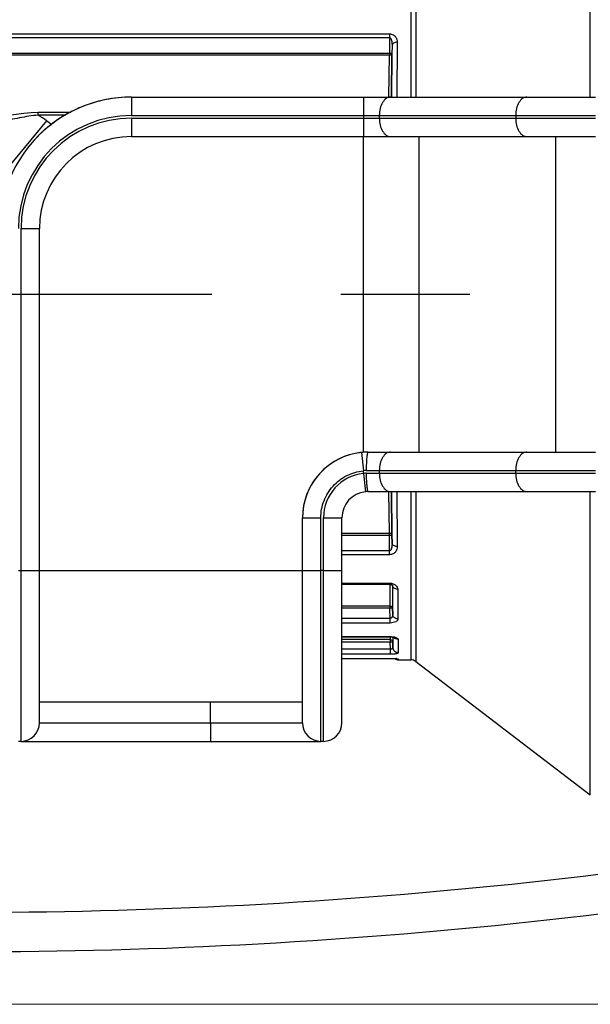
# Model space of a CAD drawing. Header units: millimetres. Extents: x 146 to 697, y 409 to 764.
# Tile 9 of 162: x 281 to 303, y 433 to 470. Entities that reach past the tile are written whole.
import ezdxf

# ---------------------------------------------------------------- set-up
doc = ezdxf.new("R2010")
doc.units = ezdxf.units.MM
doc.header["$LTSCALE"] = 65.395
doc.header["$PDMODE"] = 3
doc.header["$PDSIZE"] = 2.5
doc.linetypes.add('CENTER', pattern=[0.6, 0.375, -0.075, 0.075, -0.075])
doc.layers.get('0').update_dxf_attribs({"linetype": 'CONTINUOUS'})
doc.layers.get('Defpoints').update_dxf_attribs({"linetype": 'CONTINUOUS'})
for name, color, linetype in [('9_820_353_oben_3_BL45', 7, 'CONTINUOUS'), ('SP223_000_00_oben_3_BL32', 7, 'CONTINUOUS'), ('SP223_012_00_oben_3_BL30', 7, 'CONTINUOUS'), ('SP223_017_00_oben_3_BL31', 7, 'CONTINUOUS')]:
    doc.layers.add(name, color=color, linetype=linetype)
doc.layers.add('BEM', color=7, linetype='CONTINUOUS', lineweight=35)
doc.styles.get("Standard").update_dxf_attribs({"font": 'txt', "width": 0.8})
doc.styles.add('TECE Standard', font='arial.ttf', dxfattribs={"width": 0.9})
doc.dimstyles.get("Standard").update_dxf_attribs({"dimtxt": 3.5, "dimasz": 3.5, "dimexe": 1, "dimexo": 0, "dimtad": 1, "dimtxsty": 'Standard', "dimcen": 0.09, "dimadec": 0, "dimazin": 0, "dimtol": 1, "dimtp": 0.01, "dimtm": 0.01, "dimtfac": 1, "dimtofl": 0, "dimtmove": 0, "dimatfit": 3, "dimfxl": 0, "dimtolj": 1, "dimarcsym": 0})

# ---------------------------------------------------------------- blocks, each defined once
blk = doc.blocks.new('TC-9820353_DS')
at = {"layer": '9_820_353_oben_3_BL45', "color": 7, "linetype": 'CENTER'}
blk.add_line((-68.5, 0), (128.01, 0), dxfattribs=at)
at = {"layer": 'SP223_000_00_oben_3_BL32', "color": 9, "linetype": 'Continuous'}
for p, q in [((88.119, 7.5), (88.119, 19.038)), ((81.298, 13.571), (81.298, 7.5)), ((81.481, 13.633), (81.481, 7.5)), ((40.515, 9.902), (80.485, 9.902)), ((40.515, 9.761), (80.485, 9.761)), ((80.485, 9.761), (80.48, 9.156)), ((80.485, 9.902), (80.485, 9.761)), ((80.782, 9.59), (80.765, 7.502)), ((80.48, 9.156), (40.52, 9.156)), ((80.48, 9.089), (40.52, 9.089)), ((80.466, 7.502), (80.48, 9.089)), ((80.48, 9.156), (80.48, 9.089)), ((67.129, 6.808), (67.129, 6.91)), ((68.18, 6.808), (67.129, 6.808)), ((67.444, 6.601), (66.009, 4.861)), ((80.48, -9.089), (80.466, -7.502)), ((80.765, -7.502), (80.782, -9.59)), ((81.298, -7.5), (81.298, -13.9)), ((81.481, -7.5), (81.481, -13.962)), ((88.119, -19.038), (88.119, -7.5)), ((78.676, -9.089), (80.48, -9.089)), ((78.676, -9.156), (80.48, -9.156)), ((80.48, -9.156), (80.48, -9.089)), ((80.485, -9.761), (80.48, -9.156)), ((80.485, -9.761), (78.676, -9.761)), ((80.485, -9.902), (78.676, -9.902)), ((80.485, -9.902), (80.485, -9.761)), ((78.676, -10.985), (80.495, -10.985)), ((80.495, -10.985), (80.495, -11.027)), ((80.497, -11.027), (80.497, -11.033)), ((80.497, -11.033), (80.504, -11.854)), ((80.796, -11.213), (80.806, -12.346)), ((80.504, -11.854), (78.676, -11.854)), ((80.504, -11.941), (78.676, -11.941)), ((80.504, -11.854), (80.504, -11.941)), ((80.508, -12.322), (80.504, -11.941)), ((80.508, -12.322), (78.676, -12.322)), ((80.508, -12.5), (80.508, -12.322)), ((80.508, -12.5), (78.676, -12.5)), ((78.676, -13.014), (80.512, -13.014)), ((80.512, -13.014), (80.512, -13.027)), ((80.515, -13.03), (80.515, -13.132)), ((80.515, -13.132), (78.676, -13.132)), ((80.515, -13.23), (78.676, -13.23)), ((80.515, -13.132), (80.515, -13.23)), ((80.518, -13.493), (80.515, -13.23)), ((80.813, -13.124), (80.817, -13.631)), ((80.518, -13.493), (78.676, -13.493)), ((80.518, -13.688), (78.676, -13.688)), ((78.676, -13.845), (80.519, -13.845)), ((80.518, -13.688), (80.518, -13.493)), ((80.519, -13.845), (80.519, -13.846)), ((80.819, -13.869), (80.82, -13.9))]:
    blk.add_line(p, q, dxfattribs=at)
at = {"layer": 'SP223_000_00_oben_3_BL32', "color": 7, "linetype": 'Continuous'}
for p, q in [((80.582, 9.453), (80.58, 9.156)), ((80.582, 9.453), (80.58, 9.156)), ((80.58, 9.156), (80.565, 7.5)), ((80.565, 7.5), (80.58, 9.156)), ((68.371, 6.91), (67.129, 6.91)), ((80.565, -7.5), (80.58, -9.156)), ((80.58, -9.156), (80.565, -7.5)), ((80.58, -9.156), (80.582, -9.453)), ((80.582, -9.453), (80.58, -9.156)), ((78.676, -11.027), (80.495, -11.027)), ((80.597, -11.063), (80.597, -11.066)), ((80.597, -11.063), (80.597, -11.066)), ((80.597, -11.066), (80.604, -11.941)), ((80.597, -11.066), (80.604, -11.941)), ((80.599, -11.065), (80.599, -11.066)), ((80.604, -11.941), (80.606, -12.17)), ((80.606, -12.17), (80.604, -11.941)), ((78.676, -13.027), (80.512, -13.027)), ((80.614, -13.036), (80.615, -13.23)), ((80.614, -13.036), (80.615, -13.23)), ((80.615, -13.23), (80.617, -13.437)), ((80.617, -13.437), (80.615, -13.23)), ((78.676, -13.846), (80.519, -13.846)), ((80.82, -13.9), (81.298, -13.9)), ((81.481, -13.962), (88.119, -19.038))]:
    blk.add_line(p, q, dxfattribs=at)
for points in [[(67.129, 6.91), (66.865, 6.902), (66.582, 6.875), (66.294, 6.837), (65.999, 6.8), (65.708, 6.774)], [(80.495, -11.027), (80.496, -11.027), (80.509, -11.027), (80.521, -11.029), (80.533, -11.031), (80.544, -11.034), (80.554, -11.037), (80.564, -11.041), (80.572, -11.045), (80.579, -11.049), (80.585, -11.053), (80.59, -11.056), (80.594, -11.06), (80.596, -11.062), (80.597, -11.063)], [(80.597, -11.063), (80.598, -11.064), (80.599, -11.065)], [(80.512, -13.027), (80.517, -13.027), (80.541, -13.028), (80.564, -13.029), (80.586, -13.032), (80.606, -13.035), (80.624, -13.038), (80.639, -13.042), (80.65, -13.046), (80.659, -13.049), (80.664, -13.051), (80.666, -13.052)], [(80.519, -13.846), (80.544, -13.846), (80.568, -13.846), (80.59, -13.846), (80.612, -13.847), (80.632, -13.848), (80.651, -13.849), (80.669, -13.849), (80.685, -13.85), (80.7, -13.851), (80.713, -13.852), (80.725, -13.853), (80.735, -13.854), (80.744, -13.855), (80.751, -13.856), (80.756, -13.857), (80.759, -13.857), (80.76, -13.858)]]:
    blk.add_lwpolyline(points, dxfattribs=at)
at = {"layer": 'SP223_000_00_oben_3_BL32', "color": 9, "linetype": 'Continuous'}
for centre, radius, start, end in [((65.084, 3.365), 4.005, 53.9059, 59.2997), ((65.09, 3.373), 3.995, 50.3085, 53.9036), ((80.727, -11.052), 0.131, 185.0944, 185.9447), ((80.802, -12.93), 0.191, 217.4789, 221.6384), ((80.803, -12.929), 0.192, 221.6355, 222.8276), ((80.648, -14.878), 1.028, 83.4627, 84.725), ((80.819, -13.668), 0.2, 250.1606, 252.7131), ((80.819, -13.668), 0.2, 252.7134, 253.7628), ((80.819, -13.667), 0.201, 253.8047, 269.9629)]:
    blk.add_arc(centre, radius, start, end, dxfattribs=at)
at = {"layer": 'SP223_000_00_oben_3_BL32', "color": 7, "linetype": 'Continuous'}
for centre, radius, start, end in [((80.82, -13.7), 0.2, 228.9655, 270), ((81.298, -14.2), 0.3, 52.5946, 90)]:
    blk.add_arc(centre, radius, start, end, dxfattribs=at)
at = {"layer": 'SP223_000_00_oben_3_BL32', "color": 9, "linetype": 'Continuous'}
for points, knots in [([(80.485, 9.902), (80.509, 9.902), (80.556, 9.896), (80.621, 9.872), (80.674, 9.836), (80.729, 9.78), (80.772, 9.697), (80.783, 9.625), (80.782, 9.59)], [0, 0, 0, 0, 0.150536, 0.293579, 0.42644, 0.55031, 0.779763, 1, 1, 1, 1]), ([(80.485, 9.761), (80.492, 9.761), (80.507, 9.756), (80.523, 9.741), (80.535, 9.723), (80.547, 9.697), (80.559, 9.664), (80.572, 9.609), (80.581, 9.538), (80.583, 9.482), (80.582, 9.453)], [0, 0, 0, 0, 0.064188, 0.127728, 0.190659, 0.253255, 0.377908, 0.502345, 0.751029, 1, 1, 1, 1]), ([(80.782, 9.59), (80.757, 9.59), (80.707, 9.583), (80.642, 9.555), (80.602, 9.517), (80.585, 9.481), (80.583, 9.462), (80.582, 9.453)], [0, 0, 0, 0, 0.289945, 0.557949, 0.791759, 0.897898, 1, 1, 1, 1]), ([(80.58, 9.156), (80.58, 9.155), (80.579, 9.156), (80.578, 9.155), (80.575, 9.155), (80.572, 9.155), (80.568, 9.155), (80.561, 9.155), (80.55, 9.155), (80.535, 9.155), (80.518, 9.155), (80.499, 9.155), (80.486, 9.156), (80.48, 9.156)], [0, 0, 0, 0, 0.004891, 0.019313, 0.043167, 0.076234, 0.118191, 0.16864, 0.292989, 0.444505, 0.61737, 0.804929, 1, 1, 1, 1]), ([(80.58, 9.156), (80.58, 9.147), (80.573, 9.127), (80.55, 9.106), (80.518, 9.092), (80.493, 9.089), (80.48, 9.089)], [0, 0, 0, 0, 0.204739, 0.438413, 0.707798, 1, 1, 1, 1]), ([(67.129, 6.808), (67.009, 6.802), (66.769, 6.777), (66.414, 6.709), (66.062, 6.634), (65.824, 6.599), (65.705, 6.587)], [0, 0, 0, 0, 0.250431, 0.500772, 0.750505, 1, 1, 1, 1]), ([(80.58, -9.156), (80.58, -9.147), (80.573, -9.127), (80.55, -9.106), (80.518, -9.092), (80.493, -9.089), (80.48, -9.089)], [0, 0, 0, 0, 0.204739, 0.438413, 0.707798, 1, 1, 1, 1]), ([(80.48, -9.156), (80.486, -9.156), (80.499, -9.155), (80.518, -9.155), (80.535, -9.155), (80.55, -9.155), (80.561, -9.155), (80.568, -9.155), (80.572, -9.155), (80.575, -9.155), (80.578, -9.155), (80.579, -9.156), (80.58, -9.155), (80.58, -9.156)], [0, 0, 0, 0, 0.195071, 0.38263, 0.555495, 0.707011, 0.83136, 0.881809, 0.923766, 0.956833, 0.980687, 0.995109, 1, 1, 1, 1]), ([(80.582, -9.453), (80.583, -9.482), (80.581, -9.538), (80.572, -9.609), (80.559, -9.664), (80.547, -9.697), (80.535, -9.723), (80.523, -9.741), (80.507, -9.756), (80.492, -9.761), (80.485, -9.761)], [0, 0, 0, 0, 0.248963, 0.497639, 0.622074, 0.746724, 0.80932, 0.872256, 0.935802, 1, 1, 1, 1]), ([(80.782, -9.59), (80.783, -9.625), (80.772, -9.697), (80.729, -9.78), (80.674, -9.836), (80.621, -9.872), (80.556, -9.896), (80.509, -9.902), (80.485, -9.902)], [0, 0, 0, 0, 0.220236, 0.449686, 0.573559, 0.706421, 0.849465, 1, 1, 1, 1]), ([(80.782, -9.59), (80.757, -9.59), (80.707, -9.583), (80.642, -9.555), (80.602, -9.517), (80.585, -9.481), (80.583, -9.462), (80.582, -9.453)], [0, 0, 0, 0, 0.289945, 0.557949, 0.791759, 0.897898, 1, 1, 1, 1]), ([(80.495, -10.985), (80.538, -10.985), (80.619, -10.999), (80.718, -11.053), (80.781, -11.128), (80.796, -11.186), (80.796, -11.213)], [0, 0, 0, 0, 0.311718, 0.580987, 0.804703, 1, 1, 1, 1]), ([(80.796, -11.213), (80.772, -11.213), (80.724, -11.206), (80.66, -11.175), (80.614, -11.127), (80.599, -11.086), (80.597, -11.066)], [0, 0, 0, 0, 0.272742, 0.533164, 0.774579, 1, 1, 1, 1]), ([(80.504, -11.854), (80.517, -11.854), (80.543, -11.858), (80.576, -11.877), (80.599, -11.906), (80.604, -11.93), (80.604, -11.941)], [0, 0, 0, 0, 0.263964, 0.519922, 0.764243, 1, 1, 1, 1]), ([(80.604, -11.941), (80.604, -11.941), (80.603, -11.941), (80.602, -11.941), (80.6, -11.941), (80.596, -11.941), (80.592, -11.941), (80.585, -11.941), (80.574, -11.941), (80.559, -11.941), (80.542, -11.941), (80.523, -11.941), (80.511, -11.941), (80.504, -11.941)], [0, 0, 0, 0, 0.004891, 0.019313, 0.043167, 0.076234, 0.118191, 0.16864, 0.292989, 0.444505, 0.61737, 0.804929, 1, 1, 1, 1]), ([(80.606, -12.17), (80.606, -12.186), (80.604, -12.218), (80.592, -12.257), (80.575, -12.285), (80.558, -12.304), (80.535, -12.318), (80.517, -12.322), (80.508, -12.322)], [0, 0, 0, 0, 0.238314, 0.478199, 0.601016, 0.727644, 0.860485, 1, 1, 1, 1]), ([(80.806, -12.346), (80.806, -12.356), (80.803, -12.376), (80.787, -12.405), (80.761, -12.431), (80.71, -12.464), (80.624, -12.492), (80.548, -12.5), (80.508, -12.5)], [0, 0, 0, 0, 0.079943, 0.16644, 0.265576, 0.381191, 0.664707, 1, 1, 1, 1]), ([(80.806, -12.346), (80.78, -12.346), (80.729, -12.338), (80.663, -12.299), (80.618, -12.241), (80.606, -12.194), (80.606, -12.17)], [0, 0, 0, 0, 0.263506, 0.519258, 0.763754, 1, 1, 1, 1]), ([(80.512, -13.014), (80.526, -13.014), (80.579, -13.016), (80.632, -13.023), (80.671, -13.031)], [0, 0, 0, 0, 0.262703, 1, 1, 1, 1]), ([(80.813, -13.124), (80.785, -13.124), (80.728, -13.113), (80.681, -13.08), (80.662, -13.06)], [0, 0, 0, 0, 0.50438, 1, 1, 1, 1]), ([(80.671, -13.031), (80.691, -13.036), (80.727, -13.047), (80.768, -13.066), (80.791, -13.084), (80.806, -13.1), (80.813, -13.115), (80.813, -13.124)], [0, 0, 0, 0, 0.351013, 0.632201, 0.745948, 0.843099, 1, 1, 1, 1]), ([(80.515, -13.132), (80.528, -13.132), (80.554, -13.137), (80.588, -13.159), (80.61, -13.191), (80.615, -13.217), (80.615, -13.23)], [0, 0, 0, 0, 0.252323, 0.503284, 0.752326, 1, 1, 1, 1]), ([(80.615, -13.23), (80.615, -13.229), (80.614, -13.23), (80.613, -13.229), (80.611, -13.229), (80.608, -13.229), (80.603, -13.229), (80.596, -13.229), (80.585, -13.229), (80.57, -13.229), (80.553, -13.229), (80.535, -13.229), (80.522, -13.229), (80.515, -13.23)], [0, 0, 0, 0, 0.004891, 0.019313, 0.043167, 0.076234, 0.118191, 0.16864, 0.292989, 0.444505, 0.61737, 0.804929, 1, 1, 1, 1]), ([(80.617, -13.437), (80.617, -13.444), (80.612, -13.461), (80.59, -13.479), (80.557, -13.491), (80.531, -13.493), (80.518, -13.493)], [0, 0, 0, 0, 0.178465, 0.394039, 0.672245, 1, 1, 1, 1]), ([(80.817, -13.631), (80.791, -13.631), (80.739, -13.621), (80.673, -13.578), (80.628, -13.513), (80.617, -13.462), (80.617, -13.437)], [0, 0, 0, 0, 0.252253, 0.503182, 0.752251, 1, 1, 1, 1]), ([(80.817, -13.631), (80.817, -13.635), (80.813, -13.642), (80.804, -13.649), (80.79, -13.656), (80.766, -13.665), (80.729, -13.673), (80.684, -13.68), (80.633, -13.684), (80.576, -13.688), (80.538, -13.688), (80.518, -13.688)], [0, 0, 0, 0, 0.040675, 0.068832, 0.103802, 0.195475, 0.31573, 0.461673, 0.628619, 0.810449, 1, 1, 1, 1]), ([(80.519, -13.845), (80.56, -13.845), (80.635, -13.846), (80.709, -13.85), (80.743, -13.854)], [0, 0, 0, 0, 0.548452, 1, 1, 1, 1]), ([(80.765, -13.856), (80.773, -13.857), (80.786, -13.859), (80.803, -13.862), (80.814, -13.864), (80.818, -13.867), (80.819, -13.868), (80.819, -13.869)], [0, 0, 0, 0, 0.415676, 0.721827, 0.913848, 0.968083, 1, 1, 1, 1])]:
    blk.add_open_spline(points, degree=3, knots=knots, dxfattribs=at)
at = {"layer": 'SP223_012_00_oben_3_BL30', "color": 7, "linetype": 'Continuous'}
for radius, start in [(198.5, 265.5382), (200, 265.37729)]:
    blk.add_arc((64.5, 175), radius, start, 278.13163, dxfattribs=at)
at = {"layer": 'SP223_017_00_oben_3_BL31', "color": 7, "linetype": 'Continuous'}
for p, q in [((70.676, 7.5), (79.491, 7.5)), ((79.491, 7.5), (80.523, 7.5)), ((80.523, 7.5), (82.103, 7.5)), ((82.103, 7.5), (85.709, 7.5)), ((85.709, 7.5), (88.321, 7.5)), ((70.676, 6), (79.491, 6)), ((79.491, 6), (80.523, 6)), ((80.523, 6), (85.709, 6)), ((85.709, 6), (88.321, 6)), ((67.176, -10.5), (67.176, 2.5)), ((79.676, -6), (80.523, -6)), ((80.523, -6), (85.709, -6)), ((85.709, -6), (88.321, -6)), ((79.675, -7.5), (80.523, -7.5)), ((80.523, -7.5), (82.103, -7.5)), ((82.103, -7.5), (85.709, -7.5)), ((85.709, -7.5), (88.321, -7.5)), ((77.176, -10.5), (77.176, -8.5)), ((78.676, -10.5), (78.676, -8.5)), ((67.176, -16.3), (67.176, -10.5)), ((77.176, -16.3), (77.176, -10.5)), ((78.676, -15.2), (78.676, -10.5)), ((78.676, -16.3), (78.676, -15.2)), ((67.175, -15.5), (77.176, -15.5)), ((66.476, -17), (66.376, -17)), ((66.476, -17), (73.676, -17)), ((73.676, -17), (77.876, -17)), ((77.976, -17), (77.876, -17))]:
    blk.add_line(p, q, dxfattribs=at)
at = {"layer": 'SP223_017_00_oben_3_BL31', "color": 9, "linetype": 'Continuous'}
for p, q in [((70.676, 7.5), (70.676, 6.8)), ((79.491, 7.5), (79.491, 6.8)), ((70.676, 6.8), (79.491, 6.8)), ((79.491, 6.8), (80.098, 6.8)), ((79.491, 6.8), (79.491, 6.7)), ((80.098, 6.8), (85.283, 6.8)), ((80.098, 6.8), (80.098, 6.7)), ((85.283, 6.8), (88.321, 6.8)), ((85.283, 6.8), (85.283, 6.7)), ((70.676, 6.7), (79.491, 6.7)), ((70.676, 6.7), (70.676, 6)), ((79.491, 6.7), (80.098, 6.7)), ((79.491, 6.7), (79.491, 6)), ((80.098, 6.7), (85.283, 6.7)), ((85.283, 6.7), (88.321, 6.7)), ((79.491, -6.007), (79.491, 6)), ((81.617, -6), (81.617, 6)), ((86.802, 6), (86.802, -6)), ((66.476, 2.5), (67.176, 2.5)), ((66.476, -10.5), (66.476, 2.5)), ((79.419, -6.013), (79.491, -6.71)), ((79.491, -6.81), (79.491, -6.71)), ((79.599, -6.7), (80.098, -6.7)), ((80.098, -6.7), (85.283, -6.7)), ((80.098, -6.7), (80.098, -6.8)), ((85.283, -6.7), (88.321, -6.7)), ((85.283, -6.8), (85.283, -6.7)), ((79.491, -6.81), (79.567, -7.506)), ((79.599, -6.8), (80.098, -6.8)), ((80.098, -6.8), (85.283, -6.8)), ((85.283, -6.8), (88.321, -6.8)), ((77.176, -8.5), (77.876, -8.5)), ((77.876, -10.5), (77.876, -8.5)), ((77.976, -8.5), (78.676, -8.5)), ((77.976, -10.5), (77.976, -8.5)), ((66.376, -10.5), (66.476, -10.5)), ((66.476, -10.5), (67.176, -10.5)), ((66.476, -17), (66.476, -10.5)), ((67.176, -10.5), (77.176, -10.5)), ((77.176, -10.5), (77.876, -10.5)), ((77.976, -10.5), (77.876, -10.5)), ((77.876, -17), (77.876, -10.5)), ((77.976, -10.5), (78.676, -10.5)), ((77.976, -17), (77.976, -10.5)), ((73.676, -16.3), (73.676, -15.5)), ((67.176, -16.3), (73.676, -16.3)), ((73.676, -16.3), (77.176, -16.3)), ((73.676, -16.3), (73.676, -17))]:
    blk.add_line(p, q, dxfattribs=at)
at = {"layer": 'SP223_017_00_oben_3_BL31', "color": 7, "linetype": 'Continuous'}
for centre, radius, start, end in [((70.676, 2.5), 5, 90, 180), ((70.676, 2.5), 5, 90, 112.5), ((70.676, 2.5), 5, 112.5, 119.4473), ((70.676, 2.5), 5, 119.4473, 157.5), ((70.676, 2.5), 3.5, 90, 180), ((79.676, -8.5), 2.5, 95.9, 180), ((79.676, -8.5), 2.5, 101.3279, 180), ((79.676, -8.5), 2.5, 95.9047, 101.3279), ((79.676, -8.5), 2.5, 94.2443, 95.9047), ((79.676, -8.502), 2.502, 90.0022, 95.8977), ((79.676, -8.5), 2.5, 90.0001, 92.1063), ((79.676, -8.5), 1, 96.2484, 180), ((79.676, -8.5), 1, 90.0139, 96.2484), ((79.676, -8.5), 1, 93.1237, 96.2484), ((79.676, -8.5), 1, 90.0001, 93.1237), ((66.476, -16.3), 0.7, 270, 0), ((77.876, -16.3), 0.7, 180, 270), ((77.976, -16.3), 0.7, 270, 0)]:
    blk.add_arc(centre, radius, start, end, dxfattribs=at)
at = {"layer": 'SP223_017_00_oben_3_BL31', "color": 9, "linetype": 'Continuous'}
for centre, radius, start, end in [((70.676, 2.5), 4.3, 90, 180), ((70.676, 2.5), 4.2, 90, 180), ((79.6, -7.33), 0.63, 90.0332, 99.9804), ((79.676, -8.5), 1.7, 96.247, 180), ((79.6, -7.399), 0.599, 90.0633, 100.5372)]:
    blk.add_arc(centre, radius, start, end, dxfattribs=at)
for points, knots in [([(80.523, 7.5), (80.466, 7.5), (80.34, 7.454), (80.205, 7.289), (80.118, 7.062), (80.098, 6.89), (80.098, 6.8)], [0, 0, 0, 0, 0.192161, 0.42226, 0.69721, 1, 1, 1, 1]), ([(85.709, 7.5), (85.652, 7.5), (85.525, 7.454), (85.39, 7.289), (85.303, 7.062), (85.283, 6.89), (85.283, 6.8)], [0, 0, 0, 0, 0.192161, 0.42226, 0.69721, 1, 1, 1, 1]), ([(80.098, 6.7), (80.098, 6.61), (80.118, 6.438), (80.205, 6.211), (80.34, 6.046), (80.466, 6), (80.523, 6)], [0, 0, 0, 0, 0.30279, 0.57774, 0.807839, 1, 1, 1, 1]), ([(85.283, 6.7), (85.283, 6.61), (85.303, 6.438), (85.39, 6.211), (85.525, 6.046), (85.652, 6), (85.709, 6)], [0, 0, 0, 0, 0.30279, 0.57774, 0.807839, 1, 1, 1, 1]), ([(79.676, -6), (79.669, -6), (79.655, -6.021), (79.644, -6.06), (79.631, -6.125), (79.616, -6.251), (79.603, -6.446), (79.599, -6.611), (79.599, -6.7)], [0, 0, 0, 0, 0.028168, 0.087583, 0.180404, 0.303695, 0.623578, 1, 1, 1, 1]), ([(80.523, -6), (80.466, -6), (80.34, -6.046), (80.205, -6.211), (80.118, -6.438), (80.098, -6.61), (80.098, -6.7)], [0, 0, 0, 0, 0.192161, 0.42226, 0.69721, 1, 1, 1, 1]), ([(85.709, -6), (85.652, -6), (85.525, -6.046), (85.39, -6.211), (85.303, -6.438), (85.283, -6.61), (85.283, -6.7)], [0, 0, 0, 0, 0.192161, 0.42226, 0.69721, 1, 1, 1, 1]), ([(77.876, -8.5), (77.876, -8.281), (77.957, -7.839), (78.309, -7.267), (78.842, -6.859), (79.273, -6.732), (79.491, -6.71)], [0, 0, 0, 0, 0.250004, 0.500001, 0.749997, 1, 1, 1, 1]), ([(79.599, -6.8), (79.599, -6.938), (79.604, -7.129), (79.627, -7.351), (79.642, -7.436), (79.653, -7.468)], [0, 0, 0, 0, 0.617277, 0.849598, 1, 1, 1, 1]), ([(80.098, -6.8), (80.098, -6.89), (80.118, -7.062), (80.205, -7.289), (80.34, -7.454), (80.466, -7.5), (80.523, -7.5)], [0, 0, 0, 0, 0.30279, 0.57774, 0.807839, 1, 1, 1, 1]), ([(85.283, -6.8), (85.283, -6.89), (85.303, -7.062), (85.39, -7.289), (85.525, -7.454), (85.652, -7.5), (85.709, -7.5)], [0, 0, 0, 0, 0.30279, 0.57774, 0.807839, 1, 1, 1, 1]), ([(79.653, -7.468), (79.654, -7.472), (79.659, -7.484), (79.667, -7.5), (79.676, -7.5)], [0, 0, 0, 0, 0.375927, 1, 1, 1, 1])]:
    blk.add_open_spline(points, degree=3, knots=knots, dxfattribs=at)
blk = doc.blocks.new('*D12')
at = {"layer": 'BEM', "color": 0, "lineweight": 13, "transparency": 16777216}
for p, q in [((273.5, 487), (355.737, 487)), ((353.337, 482), (353.337, 438)), ((273.5, 433), (355.737, 433))]:
    blk.add_line(p, q, dxfattribs=at)
at = {"layer": 'BEM', "color": 0, "transparency": 16777216}
for points in [[(352.504, 482), (354.17, 482), (353.337, 487)], [(352.504, 438), (354.17, 438), (353.337, 433)]]:
    blk.add_solid(points, dxfattribs=at)
at = {"layer": 'Defpoints', "color": 0, "transparency": 16777216}
for p in [(273.5, 487), (273.5, 433), (353.337, 433)]:
    blk.add_point(p, dxfattribs=at)
at = {"layer": 'BEM', "color": 0, "transparency": 16777216, "insert": (349.595, 460), "char_height": 5, "attachment_point": 5, "rotation": 90, "style": 'TECE Standard'}
blk.add_mtext('\\A1;54', dxfattribs=at)

msp = doc.modelspace()

# ---------------------------------------------------------------- block references
msp.add_blockref('TC-9820353_DS', (215, 460))

# ---------------------------------------------------------------- dimensions: what is measured, and where the dimension line sits
at = {"layer": 'BEM'}
dim = msp.add_linear_dim(base=(353.337, 433), p1=(273.5, 487), p2=(273.5, 433), angle=90, dimstyle='Standard', override={"dimscale": 2, "dimtxt": 2.5, "dimasz": 2.5, "dimexe": 1.2, "dimexo": 0, "dimgap": 0.6, "dimdec": 0, "dimzin": 0, "dimtxsty": 'TECE Standard', "dimcen": 1.5, "dimazin": 2, "dimtol": 0, "dimtdec": 0, "dimtofl": 1, "dimtzin": 0, "dimlwd": 13, "dimlwe": 13}, dxfattribs=at)
dim.commit()
dim.dimension.update_dxf_attribs({"geometry": '*D12', "text_midpoint": (349.595, 460)})

doc.saveas('drawing.dxf')
